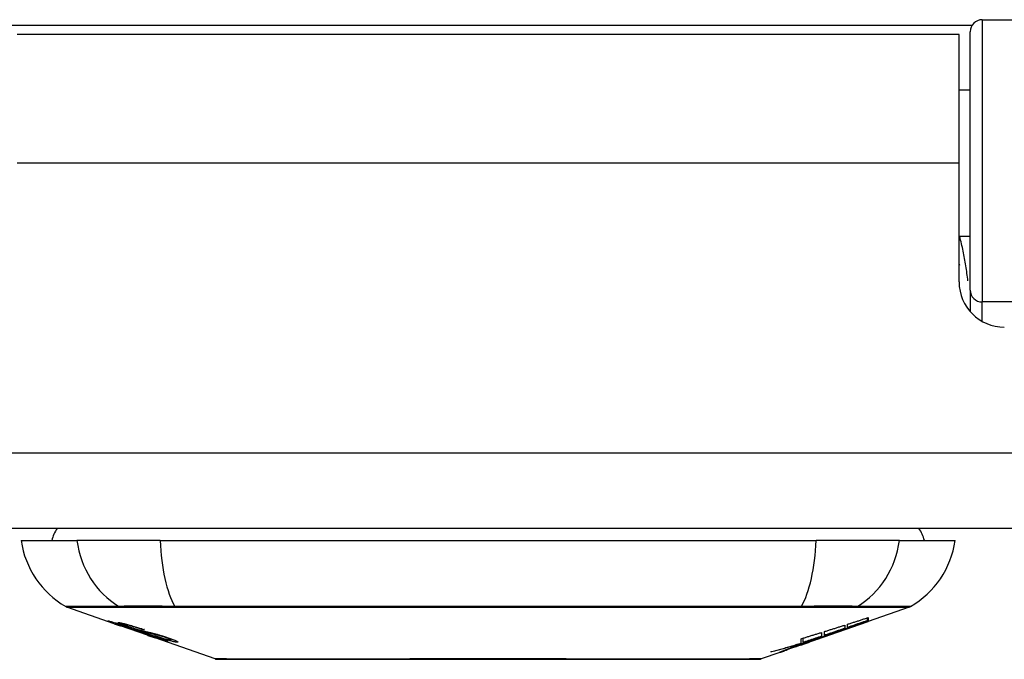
# Model space of a CAD drawing. Header units: inches. Extents: x 17 to 570, y 51 to 268.
# Tile 43 of 256: x 132.013 to 133.3, y 50.776 to 51.611. Entities that reach past the tile are written whole.
import ezdxf

# ---------------------------------------------------------------- set-up
doc = ezdxf.new("R2010")
doc.units = ezdxf.units.IN
doc.header["$MEASUREMENT"] = 0
doc.layers.add('Visible Edges(ANSI)', color=7, linetype='Continuous', lineweight=25)
doc.layers.add('Visible Tangent Edges(ANSI)', color=7, linetype='Continuous', lineweight=25)

msp = doc.modelspace()

# ---------------------------------------------------------------- linework, layer by layer
at = {"layer": 'Visible Edges(ANSI)'}
for p, q in [((133.2707, 51.6109), (133.8603, 51.6109)), ((133.2405, 51.5914), (132.0095, 51.5914)), ((133.2405, 51.4234), (133.2405, 51.5914)), ((133.255, 51.2575), (133.255, 51.5952)), ((133.255, 51.5189), (133.2405, 51.5189)), ((133.2405, 51.2685), (133.2405, 51.4234)), ((133.255, 51.3279), (133.2405, 51.3279)), ((133.255, 51.2575), (133.255, 51.2298)), ((136.776, 50.9464), (77.171, 50.9464)), ((132.0148, 50.9307), (132.0876, 50.9307)), ((132.1963, 50.9307), (132.0876, 50.9307)), ((132.1963, 50.9307), (133.0537, 50.9307)), ((133.1625, 50.9307), (133.0537, 50.9307)), ((133.1625, 50.9307), (133.2353, 50.9307)), ((132.1365, 50.8221), (132.0747, 50.8438)), ((133.1754, 50.8438), (133.1215, 50.8249)), ((133.1215, 50.825), (133.1205, 50.8247)), ((133.121, 50.8261), (133.121, 50.8298)), ((133.1215, 50.83), (133.1215, 50.8255)), ((133.1215, 50.8251), (133.1215, 50.8249)), ((132.1365, 50.8221), (132.1443, 50.8194)), ((132.1369, 50.8228), (132.1369, 50.8235)), ((132.1443, 50.8194), (132.1447, 50.8193)), ((132.1798, 50.807), (132.1447, 50.8193)), ((132.1501, 50.8207), (132.1501, 50.822)), ((132.1575, 50.8164), (132.1575, 50.8168)), ((132.1741, 50.8142), (132.1741, 50.8149)), ((133.0542, 50.8013), (133.1205, 50.8246)), ((133.0913, 50.8203), (133.0913, 50.816)), ((133.0948, 50.8172), (133.0948, 50.8214)), ((133.0998, 50.8177), (133.0998, 50.8184)), ((133.1205, 50.8246), (133.1205, 50.8247)), ((132.1803, 50.8068), (132.19, 50.8034)), ((132.2682, 50.776), (132.19, 50.8034)), ((132.1973, 50.8021), (132.1973, 50.8029)), ((132.2109, 50.8009), (132.2109, 50.8023)), ((133.0542, 50.8013), (133.0128, 50.7869)), ((133.034, 50.7967), (133.034, 50.8025)), ((133.0368, 50.7976), (133.0368, 50.8033)), ((133.0525, 50.8008), (133.0525, 50.8009)), ((133.0613, 50.8053), (133.0529, 50.8024)), ((133.0529, 50.8024), (133.0529, 50.8026)), ((133.0555, 50.8019), (133.0555, 50.8023)), ((133.0577, 50.8031), (133.0577, 50.8039)), ((133.0608, 50.8107), (133.0608, 50.8057)), ((133.0645, 50.8069), (133.0645, 50.8118)), ((133.0797, 50.8105), (133.0797, 50.8111)), ((133.016, 50.788), (133.0085, 50.7854)), ((133.0141, 50.7875), (133.0141, 50.788)), ((133.026, 50.7919), (133.026, 50.7922)), ((133.026, 50.7915), (133.026, 50.7919)), ((133.0328, 50.7955), (133.0328, 50.7964)), ((133.0335, 50.7945), (133.0335, 50.7948)), ((133.0335, 50.7945), (133.0335, 50.7942)), ((133.0456, 50.7985), (133.0456, 50.7987)), ((133.0063, 50.7846), (132.9818, 50.776)), ((133.0063, 50.7846), (133.0063, 50.7846)), ((133.0085, 50.7854), (133.0085, 50.7859))]:
    msp.add_line(p, q, dxfattribs=at)
at = {"layer": 'Visible Edges(ANSI)', "flags": 128}
for points in [[(133.2405, 51.2917), (133.2406, 51.2917), (133.2406, 51.2916), (133.2406, 51.2915), (133.2406, 51.2915), (133.2406, 51.2914), (133.2407, 51.2914), (133.2407, 51.2913), (133.2407, 51.2913), (133.2407, 51.2912), (133.2408, 51.2912), (133.2408, 51.2911), (133.2408, 51.2911), (133.2408, 51.291), (133.2408, 51.291), (133.2409, 51.2909), (133.2409, 51.2908), (133.2409, 51.2908), (133.2409, 51.2907), (133.2409, 51.2907), (133.241, 51.2906), (133.241, 51.2906), (133.241, 51.2905), (133.241, 51.2905), (133.2411, 51.2904)], [(132.1468, 50.8188), (132.1456, 50.8192), (132.1445, 50.8196), (132.1433, 50.82), (132.1422, 50.8204), (132.1411, 50.8208), (132.1401, 50.8212), (132.139, 50.8216), (132.138, 50.8219), (132.137, 50.8223), (132.136, 50.8227), (132.135, 50.823), (132.134, 50.8234), (132.1331, 50.8237), (132.1322, 50.8241), (132.1314, 50.8244), (132.1307, 50.8246), (132.13, 50.8249), (132.1295, 50.8251), (132.129, 50.8253), (132.1286, 50.8255), (132.1282, 50.8257), (132.128, 50.8258), (132.1281, 50.8259), (132.1284, 50.8258)], [(132.1284, 50.8258), (132.1292, 50.8257), (132.1302, 50.8254), (132.1314, 50.8251), (132.1326, 50.8248), (132.1337, 50.8245), (132.1348, 50.8242), (132.136, 50.8238), (132.1373, 50.8234), (132.1387, 50.823), (132.1401, 50.8225), (132.1417, 50.8221), (132.1431, 50.8216), (132.1446, 50.8211), (132.1459, 50.8207), (132.1472, 50.8203), (132.1484, 50.8199), (132.1496, 50.8195), (132.1508, 50.8191), (132.152, 50.8187), (132.1532, 50.8183), (132.1544, 50.8179), (132.1556, 50.8175), (132.1568, 50.8171), (132.158, 50.8166)], [(133.0763, 50.8098), (133.078, 50.8105), (133.0798, 50.8111), (133.0815, 50.8118), (133.0833, 50.8124), (133.0851, 50.813), (133.0869, 50.8137), (133.0886, 50.8143), (133.0905, 50.815), (133.0923, 50.8157), (133.0941, 50.8163), (133.0959, 50.817), (133.0978, 50.8177), (133.0997, 50.8184), (133.1015, 50.819), (133.1034, 50.8197), (133.1053, 50.8204), (133.1073, 50.8211), (133.1092, 50.8218), (133.1111, 50.8225), (133.1131, 50.8232), (133.115, 50.824), (133.117, 50.8247), (133.119, 50.8254), (133.121, 50.8261)], [(133.0948, 50.8214), (133.0959, 50.8217), (133.097, 50.8221), (133.0981, 50.8224), (133.0992, 50.8228), (133.1004, 50.8231), (133.1015, 50.8235), (133.1026, 50.8239), (133.1037, 50.8242), (133.1048, 50.8246), (133.1059, 50.8249), (133.1071, 50.8253), (133.1082, 50.8256), (133.1093, 50.826), (133.1104, 50.8264), (133.1115, 50.8267), (133.1126, 50.8271), (133.1137, 50.8274), (133.1149, 50.8278), (133.116, 50.8282), (133.1171, 50.8285), (133.1182, 50.8289), (133.1193, 50.8292), (133.1204, 50.8296), (133.1215, 50.83)], [(133.121, 50.8261), (133.1199, 50.8258), (133.1188, 50.8254), (133.1178, 50.825), (133.1167, 50.8246), (133.1156, 50.8243), (133.1145, 50.8239), (133.1134, 50.8235), (133.1123, 50.8232), (133.1112, 50.8228), (133.1101, 50.8224), (133.109, 50.822), (133.1079, 50.8217), (133.1068, 50.8213), (133.1057, 50.8209), (133.1046, 50.8205), (133.1035, 50.8202), (133.1024, 50.8198), (133.1013, 50.8194), (133.1003, 50.819), (133.0992, 50.8187), (133.0981, 50.8183), (133.097, 50.8179), (133.0959, 50.8176), (133.0948, 50.8172)], [(133.1215, 50.8255), (133.1207, 50.8252), (133.1198, 50.8249), (133.1189, 50.8246), (133.1181, 50.8243), (133.1172, 50.824), (133.1163, 50.8236), (133.1154, 50.8233), (133.1145, 50.823), (133.1136, 50.8227), (133.1127, 50.8223), (133.1118, 50.822), (133.1109, 50.8217), (133.1099, 50.8214), (133.109, 50.821), (133.1081, 50.8207), (133.1072, 50.8204), (133.1063, 50.82), (133.1053, 50.8197), (133.1044, 50.8194), (133.1035, 50.819), (133.1025, 50.8187), (133.1016, 50.8184), (133.1007, 50.818), (133.0998, 50.8177)], [(133.0998, 50.8177), (133.1007, 50.818), (133.1016, 50.8183), (133.1025, 50.8186), (133.1034, 50.8189), (133.1043, 50.8192), (133.1052, 50.8195), (133.1061, 50.8198), (133.107, 50.8202), (133.1079, 50.8205), (133.1089, 50.8208), (133.1098, 50.8211), (133.1107, 50.8214), (133.1116, 50.8217), (133.1125, 50.822), (133.1134, 50.8223), (133.1143, 50.8226), (133.1152, 50.8229), (133.1161, 50.8232), (133.117, 50.8236), (133.1179, 50.8239), (133.1188, 50.8242), (133.1197, 50.8245), (133.1206, 50.8248), (133.1215, 50.8251)], [(132.1373, 50.8228), (132.1371, 50.8228), (132.137, 50.8228), (132.1369, 50.8228), (132.1369, 50.8228), (132.137, 50.8227), (132.1371, 50.8226), (132.1372, 50.8226), (132.1375, 50.8225), (132.1377, 50.8223), (132.1381, 50.8222), (132.1386, 50.822), (132.1391, 50.8218), (132.1397, 50.8216), (132.1404, 50.8213), (132.1411, 50.821), (132.1419, 50.8208), (132.1426, 50.8205), (132.1432, 50.8203), (132.1439, 50.82), (132.1445, 50.8198), (132.1452, 50.8196), (132.1459, 50.8193), (132.1466, 50.8191), (132.1473, 50.8188)], [(132.1575, 50.8164), (132.1562, 50.8169), (132.1549, 50.8173), (132.1536, 50.8178), (132.1523, 50.8182), (132.1511, 50.8186), (132.1498, 50.819), (132.1486, 50.8194), (132.1475, 50.8198), (132.1464, 50.8201), (132.1453, 50.8205), (132.1442, 50.8208), (132.1433, 50.8211), (132.1424, 50.8214), (132.1416, 50.8216), (132.1409, 50.8218), (132.1403, 50.822), (132.1397, 50.8222), (132.1392, 50.8223), (132.1387, 50.8224), (132.1383, 50.8225), (132.138, 50.8226), (132.1377, 50.8227), (132.1375, 50.8227), (132.1373, 50.8228)], [(132.1567, 50.8174), (132.1539, 50.8184), (132.1513, 50.8193), (132.1491, 50.8201), (132.1474, 50.8208), (132.1462, 50.8212), (132.1452, 50.8216), (132.1443, 50.822), (132.1435, 50.8223), (132.1428, 50.8226), (132.1423, 50.8229), (132.1419, 50.8231), (132.1416, 50.8232), (132.1414, 50.8234), (132.1413, 50.8235), (132.1412, 50.8236), (132.1412, 50.8236), (132.1413, 50.8237), (132.1413, 50.8237), (132.1415, 50.8237), (132.1416, 50.8237), (132.1418, 50.8237), (132.1421, 50.8237), (132.1424, 50.8237), (132.1427, 50.8236)], [(132.1427, 50.8236), (132.1435, 50.8235), (132.1445, 50.8233), (132.1456, 50.8231), (132.1468, 50.8228), (132.1481, 50.8225), (132.1495, 50.8222), (132.1508, 50.8218), (132.1523, 50.8215), (132.1539, 50.821), (132.1555, 50.8206), (132.1573, 50.8201), (132.1591, 50.8196), (132.1608, 50.819), (132.1624, 50.8186), (132.164, 50.8181), (132.1654, 50.8177), (132.1667, 50.8172), (132.168, 50.8168), (132.1694, 50.8164), (132.1707, 50.816), (132.172, 50.8156), (132.1733, 50.8151), (132.1746, 50.8147), (132.1759, 50.8143)], [(132.1667, 50.8121), (132.1659, 50.8123), (132.1652, 50.8126), (132.1643, 50.8129), (132.1635, 50.8131), (132.1625, 50.8134), (132.1616, 50.8138), (132.1605, 50.8141), (132.1595, 50.8144), (132.1585, 50.8148), (132.1575, 50.8151), (132.1566, 50.8154), (132.1558, 50.8157), (132.155, 50.816), (132.1542, 50.8162), (132.1535, 50.8165), (132.1528, 50.8167), (132.152, 50.817), (132.1513, 50.8173), (132.1505, 50.8175), (132.1498, 50.8178), (132.149, 50.818), (132.1483, 50.8183), (132.1475, 50.8186), (132.1468, 50.8188)], [(132.1473, 50.8188), (132.148, 50.8186), (132.1487, 50.8183), (132.1494, 50.8181), (132.1501, 50.8179), (132.1508, 50.8176), (132.1515, 50.8174), (132.1521, 50.8172), (132.1528, 50.8169), (132.1533, 50.8167), (132.1539, 50.8166), (132.1544, 50.8164), (132.1548, 50.8162), (132.1552, 50.8161), (132.1557, 50.816), (132.156, 50.8158), (132.1564, 50.8157), (132.1568, 50.8156), (132.1571, 50.8155), (132.1575, 50.8154), (132.1578, 50.8153), (132.1581, 50.8152), (132.1584, 50.8151), (132.1587, 50.815), (132.159, 50.8149)], [(132.1514, 50.8207), (132.1509, 50.8207), (132.1505, 50.8207), (132.1503, 50.8207), (132.1501, 50.8207), (132.1501, 50.8206), (132.1502, 50.8205), (132.1504, 50.8204), (132.1506, 50.8203), (132.1508, 50.8202), (132.1511, 50.82), (132.1515, 50.8198), (132.152, 50.8196), (132.1526, 50.8194), (132.1531, 50.8192), (132.1537, 50.819), (132.1543, 50.8187), (132.1548, 50.8186), (132.1552, 50.8184), (132.1557, 50.8182), (132.1563, 50.818), (132.1568, 50.8178), (132.1573, 50.8176), (132.1579, 50.8174), (132.1585, 50.8172)], [(132.1741, 50.8142), (132.1734, 50.8145), (132.1727, 50.8147), (132.1719, 50.8149), (132.1712, 50.8152), (132.1705, 50.8154), (132.1697, 50.8157), (132.169, 50.8159), (132.1683, 50.8161), (132.1675, 50.8164), (132.1668, 50.8166), (132.1661, 50.8168), (132.1654, 50.817), (132.1647, 50.8172), (132.1639, 50.8175), (132.1629, 50.8178), (132.1618, 50.8181), (132.1605, 50.8185), (132.1592, 50.8188), (132.1577, 50.8192), (132.1562, 50.8196), (132.1547, 50.82), (132.1533, 50.8203), (132.1522, 50.8205), (132.1514, 50.8207)], [(132.1778, 50.8107), (132.1769, 50.8109), (132.176, 50.8112), (132.175, 50.8115), (132.174, 50.8118), (132.1729, 50.8121), (132.1719, 50.8124), (132.1707, 50.8127), (132.1696, 50.8131), (132.1686, 50.8134), (132.1676, 50.8137), (132.1666, 50.8141), (132.1657, 50.8143), (132.1649, 50.8146), (132.1641, 50.8149), (132.1634, 50.8151), (132.1626, 50.8154), (132.1619, 50.8156), (132.1611, 50.8159), (132.1604, 50.8161), (132.1596, 50.8164), (132.1589, 50.8166), (132.1581, 50.8169), (132.1574, 50.8172), (132.1567, 50.8174)], [(132.158, 50.8166), (132.158, 50.8166), (132.158, 50.8166), (132.1579, 50.8166), (132.1579, 50.8166), (132.1579, 50.8166), (132.1579, 50.8166), (132.1579, 50.8166), (132.1578, 50.8166), (132.1578, 50.8166), (132.1578, 50.8166), (132.1578, 50.8165), (132.1577, 50.8165), (132.1577, 50.8165), (132.1577, 50.8165), (132.1577, 50.8165), (132.1577, 50.8165), (132.1576, 50.8165), (132.1576, 50.8165), (132.1576, 50.8165), (132.1576, 50.8165), (132.1576, 50.8165), (132.1575, 50.8165), (132.1575, 50.8165), (132.1575, 50.8164)], [(132.1585, 50.8172), (132.1592, 50.817), (132.1599, 50.8167), (132.1606, 50.8165), (132.1614, 50.8162), (132.1621, 50.816), (132.1629, 50.8158), (132.1636, 50.8155), (132.1642, 50.8153), (132.1649, 50.8151), (132.1654, 50.8149), (132.1659, 50.8148), (132.1664, 50.8146), (132.1669, 50.8145), (132.1673, 50.8144), (132.1677, 50.8142), (132.1681, 50.8141), (132.1685, 50.814), (132.1689, 50.8139), (132.1693, 50.8138), (132.1697, 50.8137), (132.1701, 50.8136), (132.1704, 50.8135), (132.1707, 50.8134), (132.1711, 50.8133)], [(132.159, 50.8149), (132.1593, 50.8148), (132.1597, 50.8147), (132.1601, 50.8146), (132.1605, 50.8145), (132.161, 50.8143), (132.1615, 50.8142), (132.1619, 50.8141), (132.1624, 50.8139), (132.1629, 50.8138), (132.1634, 50.8137), (132.164, 50.8135), (132.1645, 50.8134), (132.165, 50.8132), (132.1655, 50.8131), (132.1661, 50.813), (132.1666, 50.8128), (132.1671, 50.8127), (132.1677, 50.8125), (132.1682, 50.8124), (132.1688, 50.8122), (132.1694, 50.8121), (132.17, 50.8119), (132.1706, 50.8117), (132.1712, 50.8116)], [(132.1811, 50.8081), (132.1805, 50.8083), (132.1798, 50.8085), (132.1791, 50.8086), (132.1784, 50.8088), (132.1777, 50.809), (132.1771, 50.8092), (132.1765, 50.8094), (132.1759, 50.8095), (132.1754, 50.8096), (132.1749, 50.8098), (132.1745, 50.8099), (132.174, 50.81), (132.1735, 50.8101), (132.1731, 50.8103), (132.1726, 50.8104), (132.1721, 50.8105), (132.1715, 50.8107), (132.1709, 50.8109), (132.1703, 50.811), (132.1696, 50.8112), (132.1689, 50.8114), (132.1681, 50.8117), (132.1674, 50.8119), (132.1667, 50.8121)], [(132.1711, 50.8133), (132.1715, 50.8132), (132.172, 50.8131), (132.1725, 50.813), (132.1731, 50.8128), (132.1737, 50.8127), (132.1743, 50.8125), (132.1749, 50.8124), (132.1755, 50.8122), (132.1762, 50.8121), (132.1769, 50.8119), (132.1776, 50.8118), (132.1783, 50.8116), (132.179, 50.8115), (132.1797, 50.8113), (132.1804, 50.8111), (132.1811, 50.811), (132.1818, 50.8108), (132.1825, 50.8107), (132.1832, 50.8105), (132.1839, 50.8104), (132.1846, 50.8102), (132.1854, 50.81), (132.1861, 50.8098), (132.1868, 50.8096)], [(132.1759, 50.8143), (132.1759, 50.8143), (132.1758, 50.8143), (132.1757, 50.8143), (132.1756, 50.8143), (132.1756, 50.8143), (132.1755, 50.8143), (132.1754, 50.8143), (132.1753, 50.8143), (132.1753, 50.8142), (132.1752, 50.8142), (132.1751, 50.8142), (132.175, 50.8142), (132.175, 50.8142), (132.1749, 50.8142), (132.1748, 50.8142), (132.1747, 50.8142), (132.1747, 50.8142), (132.1746, 50.8142), (132.1745, 50.8142), (132.1744, 50.8142), (132.1743, 50.8142), (132.1743, 50.8142), (132.1742, 50.8142), (132.1741, 50.8142)], [(133.0645, 50.8118), (133.0657, 50.8122), (133.0668, 50.8125), (133.0679, 50.8129), (133.069, 50.8132), (133.0701, 50.8136), (133.0712, 50.8139), (133.0723, 50.8143), (133.0735, 50.8146), (133.0746, 50.815), (133.0757, 50.8153), (133.0768, 50.8157), (133.0779, 50.816), (133.079, 50.8164), (133.0802, 50.8167), (133.0813, 50.8171), (133.0824, 50.8174), (133.0835, 50.8178), (133.0846, 50.8181), (133.0857, 50.8185), (133.0868, 50.8188), (133.088, 50.8192), (133.0891, 50.8195), (133.0902, 50.8199), (133.0913, 50.8203)], [(133.0913, 50.816), (133.0902, 50.8156), (133.0891, 50.8152), (133.088, 50.8149), (133.0868, 50.8145), (133.0857, 50.8141), (133.0846, 50.8137), (133.0835, 50.8133), (133.0824, 50.813), (133.0813, 50.8126), (133.0802, 50.8122), (133.079, 50.8118), (133.0779, 50.8114), (133.0768, 50.8111), (133.0757, 50.8107), (133.0746, 50.8103), (133.0735, 50.8099), (133.0723, 50.8096), (133.0712, 50.8092), (133.0701, 50.8088), (133.069, 50.8084), (133.0679, 50.808), (133.0668, 50.8077), (133.0657, 50.8073), (133.0645, 50.8069)], [(133.1205, 50.8246), (133.1188, 50.824), (133.1171, 50.8234), (133.1155, 50.8228), (133.1138, 50.8222), (133.1121, 50.8216), (133.1104, 50.821), (133.1087, 50.8204), (133.107, 50.8199), (133.1053, 50.8193), (133.1036, 50.8187), (133.1019, 50.8181), (133.1002, 50.8175), (133.0985, 50.8169), (133.0968, 50.8163), (133.095, 50.8157), (133.0933, 50.8151), (133.0916, 50.8146), (133.0899, 50.814), (133.0882, 50.8134), (133.0865, 50.8128), (133.0848, 50.8122), (133.0831, 50.8116), (133.0814, 50.8111), (133.0797, 50.8105)], [(132.1712, 50.8116), (132.1719, 50.8114), (132.1727, 50.8111), (132.1734, 50.8109), (132.1743, 50.8107), (132.1751, 50.8104), (132.1761, 50.8101), (132.177, 50.8098), (132.178, 50.8095), (132.1788, 50.8092), (132.1797, 50.809), (132.1805, 50.8087), (132.1812, 50.8085), (132.1818, 50.8083), (132.1825, 50.8081), (132.1831, 50.8079), (132.1837, 50.8077), (132.1844, 50.8074), (132.185, 50.8072), (132.1856, 50.807), (132.1863, 50.8068), (132.1869, 50.8066), (132.1875, 50.8064), (132.1882, 50.8062), (132.1888, 50.8059)], [(132.1962, 50.8063), (132.1955, 50.8065), (132.1947, 50.8067), (132.1939, 50.8069), (132.1931, 50.8071), (132.1923, 50.8073), (132.1914, 50.8075), (132.1907, 50.8077), (132.1899, 50.8078), (132.1892, 50.808), (132.1886, 50.8081), (132.1879, 50.8083), (132.1873, 50.8084), (132.1867, 50.8086), (132.186, 50.8087), (132.1854, 50.8088), (132.1847, 50.809), (132.1839, 50.8092), (132.1832, 50.8093), (132.1823, 50.8095), (132.1814, 50.8098), (132.1805, 50.81), (132.1796, 50.8102), (132.1787, 50.8105), (132.1778, 50.8107)], [(132.2056, 50.799), (132.2054, 50.7991), (132.2051, 50.7991), (132.2047, 50.7992), (132.2044, 50.7993), (132.2039, 50.7994), (132.2034, 50.7995), (132.2028, 50.7996), (132.2022, 50.7998), (132.2015, 50.8), (132.2007, 50.8003), (132.1997, 50.8006), (132.1986, 50.8009), (132.1971, 50.8014), (132.1955, 50.8019), (132.1937, 50.8025), (132.192, 50.8031), (132.1903, 50.8037), (132.1888, 50.8042), (132.1873, 50.8047), (132.1857, 50.8052), (132.1842, 50.8058), (132.1826, 50.8063), (132.1811, 50.8069), (132.1795, 50.8074)], [(132.1795, 50.8074), (132.1795, 50.8074), (132.1795, 50.8074), (132.1796, 50.8074), (132.1796, 50.8074), (132.1796, 50.8074), (132.1796, 50.8074), (132.1797, 50.8074), (132.1797, 50.8074), (132.1797, 50.8074), (132.1797, 50.8074), (132.1798, 50.8074), (132.1798, 50.8074), (132.1798, 50.8074), (132.1798, 50.8074), (132.1799, 50.8074), (132.1799, 50.8074), (132.1799, 50.8074), (132.1799, 50.8074), (132.18, 50.8074), (132.18, 50.8074), (132.18, 50.8074), (132.18, 50.8074), (132.1801, 50.8074), (132.1801, 50.8074)], [(132.1798, 50.807), (132.1799, 50.807), (132.1799, 50.807), (132.1799, 50.8069), (132.1799, 50.8069), (132.1799, 50.8069), (132.1799, 50.8069), (132.18, 50.8069), (132.18, 50.8069), (132.18, 50.8069), (132.18, 50.8069), (132.18, 50.8069), (132.18, 50.8069), (132.1801, 50.8069), (132.1801, 50.8069), (132.1801, 50.8069), (132.1801, 50.8069), (132.1801, 50.8069), (132.1802, 50.8069), (132.1802, 50.8068), (132.1802, 50.8068), (132.1802, 50.8068), (132.1802, 50.8068), (132.1802, 50.8068), (132.1803, 50.8068)], [(132.1801, 50.8074), (132.1817, 50.8068), (132.1833, 50.8063), (132.185, 50.8057), (132.1865, 50.8052), (132.1881, 50.8047), (132.1895, 50.8042), (132.1908, 50.8038), (132.1918, 50.8034), (132.1925, 50.8032), (132.193, 50.8031), (132.1935, 50.8029), (132.1939, 50.8028), (132.1943, 50.8027), (132.1947, 50.8026), (132.195, 50.8025), (132.1953, 50.8024), (132.1956, 50.8023), (132.1959, 50.8022), (132.1961, 50.8022), (132.1963, 50.8021), (132.1965, 50.8021), (132.1966, 50.8021), (132.1968, 50.8021), (132.1969, 50.802)], [(132.1882, 50.8057), (132.1878, 50.8058), (132.1875, 50.806), (132.1872, 50.8061), (132.1869, 50.8062), (132.1866, 50.8063), (132.1863, 50.8064), (132.186, 50.8065), (132.1857, 50.8066), (132.1854, 50.8067), (132.185, 50.8068), (132.1847, 50.8069), (132.1844, 50.807), (132.1841, 50.8071), (132.1838, 50.8072), (132.1835, 50.8073), (132.1833, 50.8074), (132.183, 50.8075), (132.1827, 50.8076), (132.1824, 50.8076), (132.1822, 50.8077), (132.1819, 50.8078), (132.1816, 50.8079), (132.1814, 50.808), (132.1811, 50.8081)], [(132.1868, 50.8096), (132.1877, 50.8094), (132.1886, 50.8092), (132.1895, 50.809), (132.1904, 50.8087), (132.1914, 50.8085), (132.1924, 50.8082), (132.1934, 50.8079), (132.1944, 50.8076), (132.1953, 50.8073), (132.1962, 50.8071), (132.197, 50.8068), (132.1978, 50.8066), (132.1985, 50.8064), (132.1991, 50.8062), (132.1997, 50.806), (132.2004, 50.8058), (132.201, 50.8056), (132.2017, 50.8054), (132.2023, 50.8052), (132.2029, 50.805), (132.2036, 50.8048), (132.2042, 50.8046), (132.2048, 50.8044), (132.2054, 50.8042)], [(132.1969, 50.802), (132.197, 50.802), (132.1971, 50.802), (132.1971, 50.802), (132.1972, 50.802), (132.1972, 50.802), (132.1973, 50.8021), (132.1973, 50.8021), (132.1973, 50.8021), (132.1973, 50.8021), (132.1973, 50.8022), (132.1972, 50.8022), (132.1972, 50.8022), (132.1971, 50.8023), (132.197, 50.8024), (132.1968, 50.8024), (132.1967, 50.8025), (132.1965, 50.8026), (132.1963, 50.8027), (132.1958, 50.8029), (132.1948, 50.8033), (132.1935, 50.8038), (132.1919, 50.8044), (132.1901, 50.8051), (132.1882, 50.8057)], [(132.218, 50.7979), (132.2176, 50.798), (132.217, 50.798), (132.2164, 50.7981), (132.2158, 50.7982), (132.2151, 50.7984), (132.2143, 50.7985), (132.2134, 50.7987), (132.2125, 50.7989), (132.2115, 50.7992), (132.2104, 50.7995), (132.2091, 50.7998), (132.2076, 50.8003), (132.2059, 50.8007), (132.2041, 50.8013), (132.2023, 50.8018), (132.2006, 50.8024), (132.199, 50.8029), (132.1975, 50.8034), (132.196, 50.8039), (132.1946, 50.8043), (132.1931, 50.8048), (132.1916, 50.8053), (132.1902, 50.8058), (132.1887, 50.8063)], [(132.1887, 50.8063), (132.1888, 50.8063), (132.1889, 50.8063), (132.189, 50.8063), (132.189, 50.8063), (132.1891, 50.8063), (132.1892, 50.8063), (132.1893, 50.8063), (132.1893, 50.8063), (132.1894, 50.8063), (132.1895, 50.8063), (132.1896, 50.8063), (132.1897, 50.8063), (132.1897, 50.8062), (132.1898, 50.8062), (132.1899, 50.8062), (132.19, 50.8062), (132.1901, 50.8062), (132.1901, 50.8062), (132.1902, 50.8062), (132.1903, 50.8062), (132.1904, 50.8062), (132.1905, 50.8062), (132.1905, 50.8062), (132.1906, 50.8062)], [(132.1888, 50.8059), (132.1942, 50.8041), (132.1988, 50.8024), (132.2014, 50.8014), (132.2024, 50.8009), (132.2032, 50.8006), (132.2039, 50.8003), (132.2044, 50.8001), (132.2047, 50.7999), (132.205, 50.7998), (132.2052, 50.7997), (132.2054, 50.7996), (132.2056, 50.7995), (132.2057, 50.7994), (132.2058, 50.7993), (132.2059, 50.7992), (132.206, 50.7992), (132.206, 50.7991), (132.206, 50.7991), (132.206, 50.7991), (132.206, 50.799), (132.2059, 50.799), (132.2058, 50.799), (132.2057, 50.799), (132.2056, 50.799)], [(132.1906, 50.8062), (132.1919, 50.8057), (132.1932, 50.8053), (132.1945, 50.8049), (132.1959, 50.8044), (132.1972, 50.804), (132.1984, 50.8036), (132.1997, 50.8032), (132.2009, 50.8028), (132.202, 50.8025), (132.203, 50.8022), (132.2038, 50.802), (132.2045, 50.8018), (132.2051, 50.8017), (132.2057, 50.8015), (132.2062, 50.8014), (132.2067, 50.8013), (132.2072, 50.8012), (132.2076, 50.8011), (132.208, 50.801), (132.2083, 50.801), (132.2087, 50.8009), (132.209, 50.8009), (132.2093, 50.8008), (132.2095, 50.8008)], [(132.2035, 50.8041), (132.2032, 50.8042), (132.2029, 50.8043), (132.2026, 50.8044), (132.2022, 50.8045), (132.2019, 50.8046), (132.2016, 50.8047), (132.2013, 50.8048), (132.201, 50.8049), (132.2007, 50.805), (132.2004, 50.8051), (132.2001, 50.8052), (132.1998, 50.8053), (132.1994, 50.8054), (132.1991, 50.8055), (132.1988, 50.8056), (132.1985, 50.8057), (132.1982, 50.8058), (132.1979, 50.8058), (132.1976, 50.8059), (132.1974, 50.806), (132.1971, 50.8061), (132.1968, 50.8062), (132.1965, 50.8063), (132.1962, 50.8063)], [(132.2095, 50.8008), (132.2097, 50.8008), (132.2099, 50.8008), (132.2101, 50.8008), (132.2102, 50.8008), (132.2104, 50.8008), (132.2105, 50.8008), (132.2106, 50.8008), (132.2107, 50.8008), (132.2108, 50.8008), (132.2109, 50.8009), (132.2109, 50.8009), (132.2109, 50.801), (132.2109, 50.801), (132.2108, 50.8011), (132.2107, 50.8012), (132.2105, 50.8013), (132.2102, 50.8015), (132.2097, 50.8017), (132.209, 50.802), (132.2082, 50.8024), (132.2072, 50.8028), (132.2061, 50.8032), (132.2048, 50.8036), (132.2035, 50.8041)], [(132.2054, 50.8042), (132.2083, 50.8032), (132.2109, 50.8023), (132.213, 50.8015), (132.2145, 50.8009), (132.2156, 50.8005), (132.2164, 50.8001), (132.2172, 50.7998), (132.2178, 50.7994), (132.2184, 50.7992), (132.2188, 50.7989), (132.2191, 50.7987), (132.2193, 50.7985), (132.2195, 50.7984), (132.2196, 50.7983), (132.2196, 50.7982), (132.2196, 50.7981), (132.2195, 50.798), (132.2194, 50.798), (132.2193, 50.7979), (132.2191, 50.7979), (132.2189, 50.7979), (132.2186, 50.7979), (132.2183, 50.7979), (132.218, 50.7979)], [(133.0577, 50.8031), (133.0562, 50.8026), (133.0546, 50.8021), (133.0531, 50.8016), (133.0516, 50.8011), (133.0501, 50.8006), (133.0486, 50.8001), (133.047, 50.7996), (133.0455, 50.7991), (133.044, 50.7987), (133.0424, 50.7982), (133.0409, 50.7977), (133.0394, 50.7972), (133.0378, 50.7967), (133.0363, 50.7962), (133.0348, 50.7957), (133.0332, 50.7952), (133.0317, 50.7948), (133.0302, 50.7943), (133.0286, 50.7938), (133.0271, 50.7933), (133.0256, 50.7929), (133.024, 50.7924), (133.0225, 50.7919), (133.021, 50.7914)], [(133.034, 50.8025), (133.0352, 50.8028), (133.0363, 50.8031), (133.0374, 50.8035), (133.0385, 50.8038), (133.0396, 50.8042), (133.0407, 50.8045), (133.0418, 50.8048), (133.043, 50.8052), (133.0441, 50.8055), (133.0452, 50.8059), (133.0463, 50.8062), (133.0474, 50.8065), (133.0485, 50.8069), (133.0497, 50.8072), (133.0508, 50.8076), (133.0519, 50.8079), (133.053, 50.8083), (133.0541, 50.8086), (133.0552, 50.8089), (133.0563, 50.8093), (133.0575, 50.8096), (133.0586, 50.81), (133.0597, 50.8103), (133.0608, 50.8107)], [(133.0608, 50.8057), (133.0598, 50.8053), (133.0588, 50.805), (133.0578, 50.8046), (133.0568, 50.8043), (133.0558, 50.804), (133.0548, 50.8036), (133.0538, 50.8033), (133.0528, 50.803), (133.0518, 50.8026), (133.0508, 50.8023), (133.0498, 50.8019), (133.0488, 50.8016), (133.0478, 50.8013), (133.0468, 50.8009), (133.0458, 50.8006), (133.0448, 50.8003), (133.0438, 50.7999), (133.0428, 50.7996), (133.0418, 50.7993), (133.0408, 50.7989), (133.0398, 50.7986), (133.0388, 50.7982), (133.0378, 50.7979), (133.0368, 50.7976)], [(133.0368, 50.7976), (133.0378, 50.7979), (133.0388, 50.7982), (133.0399, 50.7985), (133.0409, 50.7988), (133.0419, 50.7992), (133.0429, 50.7995), (133.044, 50.7998), (133.045, 50.8001), (133.046, 50.8004), (133.047, 50.8008), (133.048, 50.8011), (133.0491, 50.8014), (133.0501, 50.8017), (133.0511, 50.802), (133.0521, 50.8024), (133.0531, 50.8027), (133.0542, 50.803), (133.0552, 50.8033), (133.0562, 50.8037), (133.0572, 50.804), (133.0582, 50.8043), (133.0593, 50.8046), (133.0603, 50.805), (133.0613, 50.8053)], [(133.0525, 50.8008), (133.0525, 50.8008), (133.0524, 50.8008), (133.0523, 50.8007), (133.0521, 50.8007), (133.052, 50.8006), (133.0518, 50.8005), (133.0516, 50.8005), (133.0513, 50.8004), (133.0511, 50.8003), (133.0508, 50.8002), (133.0505, 50.8001), (133.0502, 50.8), (133.0498, 50.7998), (133.0495, 50.7997), (133.0491, 50.7996), (133.0487, 50.7994), (133.0483, 50.7993), (133.0479, 50.7991), (133.0474, 50.799), (133.047, 50.7988), (133.0465, 50.7987), (133.046, 50.7985), (133.0455, 50.7983), (133.045, 50.7982)], [(133.0458, 50.7988), (133.0465, 50.7991), (133.0471, 50.7993), (133.0477, 50.7994), (133.0483, 50.7996), (133.0488, 50.7998), (133.0494, 50.8), (133.0498, 50.8001), (133.0503, 50.8003), (133.0507, 50.8004), (133.0511, 50.8005), (133.0514, 50.8006), (133.0517, 50.8007), (133.052, 50.8008), (133.0523, 50.8009), (133.0525, 50.8009), (133.0526, 50.801), (133.0527, 50.801), (133.0528, 50.801), (133.0529, 50.801), (133.0529, 50.801), (133.0529, 50.801), (133.0528, 50.8009), (133.0527, 50.8009), (133.0525, 50.8008)], [(133.048, 50.7996), (133.0484, 50.7998), (133.0488, 50.7999), (133.0493, 50.8001), (133.0497, 50.8002), (133.0501, 50.8004), (133.0505, 50.8005), (133.0509, 50.8007), (133.0513, 50.8008), (133.0517, 50.8009), (133.0521, 50.8011), (133.0525, 50.8012), (133.0529, 50.8014), (133.0533, 50.8015), (133.0537, 50.8017), (133.0541, 50.8018), (133.0545, 50.802), (133.0549, 50.8021), (133.0553, 50.8022), (133.0557, 50.8024), (133.0561, 50.8025), (133.0565, 50.8027), (133.0569, 50.8028), (133.0573, 50.803), (133.0577, 50.8031)], [(133.0548, 50.8016), (133.055, 50.8017), (133.0552, 50.8018), (133.0553, 50.8018), (133.0554, 50.8019), (133.0555, 50.8019), (133.0555, 50.8019), (133.0554, 50.8019), (133.0553, 50.8019), (133.0552, 50.8019), (133.055, 50.8018), (133.0548, 50.8017), (133.0545, 50.8017), (133.0542, 50.8016), (133.0538, 50.8015), (133.0534, 50.8013), (133.053, 50.8012), (133.0525, 50.801), (133.052, 50.8009), (133.0514, 50.8007), (133.0508, 50.8005), (133.0502, 50.8003), (133.0495, 50.8001), (133.0488, 50.7999), (133.048, 50.7996)], [(133.0529, 50.8024), (133.0539, 50.8027), (133.0549, 50.803), (133.0558, 50.8033), (133.0568, 50.8036), (133.0578, 50.8039), (133.0588, 50.8042), (133.0597, 50.8045), (133.0607, 50.8048), (133.0617, 50.8051), (133.0627, 50.8055), (133.0636, 50.8058), (133.0646, 50.8061), (133.0656, 50.8064), (133.0666, 50.8067), (133.0675, 50.807), (133.0685, 50.8073), (133.0695, 50.8076), (133.0705, 50.808), (133.0714, 50.8083), (133.0724, 50.8086), (133.0734, 50.8089), (133.0743, 50.8092), (133.0753, 50.8095), (133.0763, 50.8098)], [(133.0797, 50.8105), (133.0786, 50.8101), (133.0776, 50.8098), (133.0766, 50.8094), (133.0756, 50.809), (133.0745, 50.8087), (133.0735, 50.8083), (133.0725, 50.8079), (133.0714, 50.8075), (133.0704, 50.8072), (133.0694, 50.8068), (133.0683, 50.8064), (133.0673, 50.8061), (133.0662, 50.8057), (133.0652, 50.8053), (133.0642, 50.8049), (133.0631, 50.8046), (133.0621, 50.8042), (133.061, 50.8038), (133.06, 50.8035), (133.0589, 50.8031), (133.0579, 50.8027), (133.0569, 50.8023), (133.0558, 50.802), (133.0548, 50.8016)], [(132.9943, 50.7851), (132.996, 50.7856), (132.9976, 50.786), (132.9993, 50.7865), (133.0009, 50.787), (133.0026, 50.7875), (133.0043, 50.7879), (133.0059, 50.7884), (133.0076, 50.7889), (133.0093, 50.7894), (133.0109, 50.7898), (133.0126, 50.7903), (133.0142, 50.7908), (133.0159, 50.7913), (133.0175, 50.7918), (133.0192, 50.7923), (133.0209, 50.7928), (133.0225, 50.7932), (133.0242, 50.7937), (133.0258, 50.7942), (133.0275, 50.7947), (133.0291, 50.7952), (133.0308, 50.7957), (133.0324, 50.7962), (133.034, 50.7967)], [(133.0328, 50.7955), (133.0312, 50.7951), (133.0296, 50.7946), (133.028, 50.7941), (133.0264, 50.7937), (133.0248, 50.7932), (133.0232, 50.7928), (133.0216, 50.7923), (133.02, 50.7919), (133.0184, 50.7914), (133.0168, 50.791), (133.0152, 50.7905), (133.0136, 50.7901), (133.012, 50.7897), (133.0104, 50.7892), (133.0088, 50.7888), (133.0072, 50.7884), (133.0056, 50.788), (133.004, 50.7875), (133.0024, 50.7871), (133.0007, 50.7867), (132.9991, 50.7863), (132.9975, 50.7859), (132.9959, 50.7855), (132.9943, 50.7851)], [(133.0063, 50.7846), (133.0066, 50.7847), (133.0068, 50.7848), (133.0071, 50.7849), (133.0074, 50.785), (133.0076, 50.7851), (133.0079, 50.7852), (133.0082, 50.7853), (133.0085, 50.7854), (133.0087, 50.7854), (133.009, 50.7855), (133.0093, 50.7856), (133.0095, 50.7857), (133.0098, 50.7858), (133.0101, 50.7859), (133.0104, 50.786), (133.0106, 50.7861), (133.0109, 50.7862), (133.0112, 50.7863), (133.0114, 50.7864), (133.0117, 50.7865), (133.012, 50.7866), (133.0123, 50.7867), (133.0125, 50.7868), (133.0128, 50.7869)], [(133.0068, 50.7852), (133.007, 50.7853), (133.0072, 50.7854), (133.0075, 50.7855), (133.0079, 50.7857), (133.0084, 50.7859), (133.0088, 50.7861), (133.0094, 50.7863), (133.01, 50.7865), (133.0106, 50.7868), (133.0113, 50.787), (133.0121, 50.7873), (133.0128, 50.7876), (133.0137, 50.7879), (133.0145, 50.7882), (133.0154, 50.7885), (133.0163, 50.7888), (133.0172, 50.7892), (133.0181, 50.7895), (133.0191, 50.7898), (133.0201, 50.7902), (133.0211, 50.7905), (133.022, 50.7909), (133.023, 50.7912), (133.024, 50.7916)], [(133.0165, 50.7885), (133.0162, 50.7884), (133.0158, 50.7882), (133.0155, 50.7881), (133.0153, 50.788), (133.015, 50.7879), (133.0148, 50.7878), (133.0146, 50.7877), (133.0144, 50.7877), (133.0143, 50.7876), (133.0142, 50.7875), (133.0141, 50.7875), (133.0141, 50.7875), (133.0141, 50.7875), (133.0141, 50.7875), (133.0142, 50.7875), (133.0143, 50.7875), (133.0144, 50.7875), (133.0145, 50.7876), (133.0147, 50.7876), (133.0149, 50.7877), (133.0151, 50.7877), (133.0154, 50.7878), (133.0157, 50.7879), (133.016, 50.788)], [(133.026, 50.7919), (133.0256, 50.7918), (133.0251, 50.7916), (133.0247, 50.7915), (133.0242, 50.7913), (133.0237, 50.7911), (133.0233, 50.791), (133.0228, 50.7908), (133.0223, 50.7906), (133.0219, 50.7905), (133.0214, 50.7903), (133.021, 50.7902), (133.0206, 50.79), (133.0201, 50.7899), (133.0197, 50.7897), (133.0193, 50.7896), (133.0189, 50.7894), (133.0186, 50.7893), (133.0182, 50.7892), (133.0179, 50.789), (133.0176, 50.7889), (133.0173, 50.7888), (133.017, 50.7887), (133.0168, 50.7886), (133.0165, 50.7885)], [(133.021, 50.7914), (133.0215, 50.7916), (133.0219, 50.7918), (133.0224, 50.792), (133.0229, 50.7921), (133.0234, 50.7923), (133.0239, 50.7925), (133.0244, 50.7926), (133.0249, 50.7928), (133.0254, 50.793), (133.0259, 50.7931), (133.0264, 50.7933), (133.0269, 50.7935), (133.0274, 50.7937), (133.0279, 50.7938), (133.0284, 50.794), (133.0288, 50.7942), (133.0293, 50.7943), (133.0298, 50.7945), (133.0303, 50.7947), (133.0308, 50.7949), (133.0313, 50.795), (133.0318, 50.7952), (133.0323, 50.7954), (133.0328, 50.7955)], [(133.024, 50.7916), (133.025, 50.7919), (133.0261, 50.7923), (133.0271, 50.7926), (133.0281, 50.7929), (133.029, 50.7933), (133.03, 50.7936), (133.031, 50.7939), (133.032, 50.7943), (133.033, 50.7946), (133.0339, 50.7949), (133.0349, 50.7952), (133.0358, 50.7955), (133.0367, 50.7958), (133.0376, 50.7961), (133.0385, 50.7964), (133.0394, 50.7967), (133.0403, 50.797), (133.0411, 50.7973), (133.042, 50.7976), (133.0428, 50.7978), (133.0436, 50.7981), (133.0444, 50.7984), (133.0451, 50.7986), (133.0458, 50.7988)], [(133.045, 50.7982), (133.0443, 50.7979), (133.0435, 50.7976), (133.0427, 50.7973), (133.042, 50.7971), (133.0412, 50.7968), (133.0404, 50.7965), (133.0396, 50.7962), (133.0388, 50.796), (133.038, 50.7957), (133.0372, 50.7954), (133.0363, 50.7951), (133.0355, 50.7948), (133.0347, 50.7945), (133.0339, 50.7943), (133.0331, 50.794), (133.0323, 50.7937), (133.0315, 50.7934), (133.0307, 50.7931), (133.0299, 50.7929), (133.0291, 50.7926), (133.0283, 50.7923), (133.0276, 50.792), (133.0268, 50.7918), (133.026, 50.7915)], [(133.045, 50.7983), (133.0448, 50.7983), (133.0445, 50.7982), (133.0442, 50.7981), (133.0439, 50.798), (133.0436, 50.7979), (133.0432, 50.7978), (133.0428, 50.7976), (133.0424, 50.7975), (133.042, 50.7973), (133.0415, 50.7972), (133.041, 50.797), (133.0405, 50.7969), (133.04, 50.7967), (133.0395, 50.7965), (133.0389, 50.7963), (133.0384, 50.7961), (133.0378, 50.796), (133.0372, 50.7958), (133.0366, 50.7956), (133.036, 50.7954), (133.0354, 50.7951), (133.0348, 50.7949), (133.0342, 50.7947), (133.0335, 50.7945)], [(133.0335, 50.7942), (133.034, 50.7943), (133.0344, 50.7945), (133.0348, 50.7946), (133.0352, 50.7948), (133.0357, 50.7949), (133.0361, 50.7951), (133.0366, 50.7952), (133.0371, 50.7954), (133.0375, 50.7956), (133.038, 50.7957), (133.0384, 50.7959), (133.0389, 50.796), (133.0393, 50.7962), (133.0398, 50.7964), (133.0402, 50.7965), (133.0406, 50.7967), (133.041, 50.7968), (133.0414, 50.7969), (133.0418, 50.7971), (133.0422, 50.7972), (133.0426, 50.7974), (133.0429, 50.7975), (133.0432, 50.7976), (133.0435, 50.7977)], [(133.0435, 50.7977), (133.0438, 50.7978), (133.044, 50.7979), (133.0442, 50.7979), (133.0444, 50.798), (133.0446, 50.7981), (133.0447, 50.7981), (133.0449, 50.7982), (133.045, 50.7982), (133.0451, 50.7983), (133.0453, 50.7983), (133.0453, 50.7984), (133.0454, 50.7984), (133.0455, 50.7984), (133.0455, 50.7984), (133.0455, 50.7985), (133.0456, 50.7985), (133.0455, 50.7985), (133.0455, 50.7985), (133.0455, 50.7985), (133.0454, 50.7984), (133.0454, 50.7984), (133.0453, 50.7984), (133.0452, 50.7984), (133.045, 50.7983)], [(132.2698, 50.7758), (132.2703, 50.7758), (132.2715, 50.7757), (132.2737, 50.7757), (132.2766, 50.7757), (132.2804, 50.7757), (132.2851, 50.7757), (132.2906, 50.7757), (132.2969, 50.7757), (132.304, 50.7757), (132.3118, 50.7756), (132.3204, 50.7756), (132.3297, 50.7756), (132.3397, 50.7756), (132.3504, 50.7756), (132.3617, 50.7756), (132.3737, 50.7756), (132.3862, 50.7756), (132.3994, 50.7756), (132.4131, 50.7756), (132.4273, 50.7756), (132.442, 50.7756), (132.4571, 50.7756), (132.4727, 50.7757), (132.4887, 50.7757), (132.5051, 50.7757), (132.5217, 50.7757), (132.5386, 50.7757), (132.5556, 50.7757), (132.5727, 50.7757), (132.59, 50.7757), (132.6074, 50.7758), (132.6249, 50.7758), (132.6424, 50.7758), (132.6599, 50.7757), (132.6772, 50.7757), (132.6944, 50.7757), (132.7113, 50.7757), (132.7281, 50.7757), (132.7447, 50.7757), (132.7611, 50.7757), (132.7771, 50.7757), (132.7927, 50.7756), (132.8079, 50.7756), (132.8227, 50.7756), (132.8369, 50.7756), (132.8506, 50.7756), (132.8638, 50.7756), (132.8764, 50.7756), (132.8883, 50.7756), (132.8997, 50.7756), (132.9104, 50.7756), (132.9204, 50.7756), (132.9297, 50.7756), (132.9382, 50.7756), (132.9461, 50.7757), (132.9532, 50.7757), (132.9595, 50.7757), (132.965, 50.7757), (132.9696, 50.7757), (132.9734, 50.7757), (132.9764, 50.7757), (132.9785, 50.7757), (132.9798, 50.7758), (132.9802, 50.7758)], [(133.0085, 50.7854), (133.0083, 50.7853), (133.008, 50.7852), (133.0078, 50.7852), (133.0075, 50.7851), (133.0073, 50.785), (133.0072, 50.785), (133.007, 50.7849), (133.0068, 50.7849), (133.0067, 50.7849), (133.0066, 50.7848), (133.0065, 50.7848), (133.0064, 50.7848), (133.0063, 50.7848), (133.0063, 50.7848), (133.0063, 50.7848), (133.0062, 50.7848), (133.0062, 50.7848), (133.0063, 50.7849), (133.0063, 50.7849), (133.0064, 50.785), (133.0065, 50.785), (133.0065, 50.7851), (133.0067, 50.7851), (133.0068, 50.7852)]]:
    msp.add_lwpolyline(points, dxfattribs=at)
at = {"layer": 'Visible Edges(ANSI)'}
for centre, radius, start, end in [((133.2707, 51.5952), 0.0157, 90, 180), ((133.2996, 51.2685), 0.0591, 180, 270), ((132.0935, 50.9228), 0.0394, 143.1301, 168.463), ((133.1565, 50.9228), 0.0394, 11.537, 36.8699), ((132.1318, 50.947), 0.1181, 187.9413, 240.1831), ((133.1183, 50.947), 0.1181, 299.8169, 352.0587), ((132.0779, 50.8531), 0.00984, 240.1831, 250.71), ((133.1721, 50.8531), 0.00984, 289.29, 299.8169), ((132.2698, 50.7807), 0.00492, 250.71, 269.8269), ((132.9802, 50.7807), 0.00492, 270.1731, 289.29)]:
    msp.add_arc(centre, radius, start, end, dxfattribs=at)
at = {"layer": 'Visible Tangent Edges(ANSI)'}
for p, q in [((133.2707, 51.6109), (133.2707, 51.2423)), ((133.2572, 51.6033), (131.9929, 51.6033)), ((133.2405, 51.4234), (132.0095, 51.4234)), ((133.5778, 51.2423), (133.2707, 51.2423)), ((133.2707, 51.217), (133.2707, 51.2423)), ((77.171, 51.0454), (136.776, 51.0454)), ((132.1443, 50.8437), (132.1445, 50.8437)), ((132.2162, 50.8437), (132.2167, 50.8437)), ((133.0334, 50.8437), (133.0338, 50.8437)), ((133.1056, 50.8437), (133.1058, 50.8437)), ((132.1373, 50.8228), (132.1373, 50.8234)), ((132.1468, 50.8188), (132.1468, 50.819)), ((132.1514, 50.8207), (132.1514, 50.8217)), ((132.1567, 50.8174), (132.1567, 50.8179)), ((132.1667, 50.8121), (132.1667, 50.8128)), ((132.1778, 50.8107), (132.1778, 50.8117)), ((132.1811, 50.8081), (132.1811, 50.8085)), ((132.1882, 50.8057), (132.1882, 50.8062)), ((132.1962, 50.8063), (132.1962, 50.8071)), ((132.2035, 50.8041), (132.2035, 50.8048)), ((132.2056, 50.799), (132.2056, 50.7995)), ((132.218, 50.7979), (132.218, 50.7993)), ((133.0165, 50.7885), (133.0165, 50.7889)), ((133.045, 50.7983), (133.045, 50.7986)), ((133.045, 50.7982), (133.045, 50.7983))]:
    msp.add_line(p, q, dxfattribs=at)
at = {"layer": 'Visible Tangent Edges(ANSI)', "flags": 128}
for points in [[(133.2521, 51.2697), (133.2518, 51.2722), (133.2515, 51.2747), (133.2512, 51.2771), (133.2508, 51.2796), (133.2505, 51.2821), (133.2501, 51.2845), (133.2498, 51.287), (133.2494, 51.2894), (133.249, 51.2919), (133.2486, 51.2943), (133.2482, 51.2967), (133.2477, 51.2992), (133.2473, 51.3016), (133.2468, 51.304), (133.2463, 51.3064), (133.2458, 51.3088), (133.2453, 51.3112), (133.2448, 51.3136), (133.2442, 51.316), (133.2437, 51.3184), (133.2431, 51.3208), (133.2425, 51.3232), (133.2419, 51.3256), (133.2413, 51.3279)], [(132.1422, 50.8447), (132.1367, 50.8447), (132.1313, 50.8447), (132.1262, 50.8447), (132.1212, 50.8447), (132.1166, 50.8447), (132.1121, 50.8446), (132.1079, 50.8446), (132.104, 50.8446), (132.1002, 50.8446), (132.0967, 50.8446), (132.0935, 50.8446), (132.0904, 50.8446), (132.0877, 50.8446), (132.0851, 50.8446), (132.0828, 50.8446), (132.0808, 50.8445), (132.079, 50.8445), (132.0774, 50.8445), (132.0761, 50.8445), (132.075, 50.8445), (132.0741, 50.8445), (132.0735, 50.8445), (132.0732, 50.8445), (132.073, 50.8445)], [(132.0747, 50.8438), (132.0748, 50.8438), (132.0752, 50.8438), (132.0758, 50.8438), (132.0766, 50.8438), (132.0777, 50.8438), (132.0791, 50.8438), (132.0807, 50.8438), (132.0825, 50.8438), (132.0846, 50.8438), (132.0869, 50.8438), (132.0894, 50.8438), (132.0922, 50.8437), (132.0953, 50.8437), (132.0986, 50.8437), (132.1021, 50.8437), (132.1059, 50.8437), (132.1099, 50.8437), (132.1141, 50.8437), (132.1186, 50.8437), (132.1232, 50.8437), (132.1282, 50.8437), (132.1333, 50.8437), (132.1387, 50.8437), (132.1443, 50.8437)], [(132.2154, 50.8447), (132.2113, 50.8447), (132.2071, 50.8447), (132.2031, 50.8447), (132.1991, 50.8448), (132.1951, 50.8448), (132.1913, 50.8448), (132.1876, 50.8448), (132.1839, 50.8448), (132.1804, 50.8448), (132.1769, 50.8448), (132.1736, 50.8448), (132.1704, 50.8448), (132.1673, 50.8448), (132.1643, 50.8448), (132.1615, 50.8448), (132.1588, 50.8448), (132.1562, 50.8448), (132.1537, 50.8448), (132.1514, 50.8448), (132.1493, 50.8448), (132.1473, 50.8447), (132.1454, 50.8447), (132.1437, 50.8447), (132.1422, 50.8447)], [(132.1445, 50.8437), (132.146, 50.8437), (132.1477, 50.8437), (132.1496, 50.8437), (132.1515, 50.8437), (132.1537, 50.8437), (132.1559, 50.8437), (132.1583, 50.8437), (132.1609, 50.8437), (132.1635, 50.8437), (132.1663, 50.8437), (132.1692, 50.8437), (132.1723, 50.8437), (132.1754, 50.8437), (132.1787, 50.8437), (132.182, 50.8437), (132.1855, 50.8437), (132.189, 50.8437), (132.1927, 50.8437), (132.1964, 50.8437), (132.2002, 50.8437), (132.2041, 50.8437), (132.2081, 50.8437), (132.2121, 50.8437), (132.2162, 50.8437)], [(133.0346, 50.8447), (133.0017, 50.8447), (132.9684, 50.8447), (132.9347, 50.8446), (132.9008, 50.8446), (132.8667, 50.8446), (132.8323, 50.8446), (132.7978, 50.8446), (132.7632, 50.8445), (132.7285, 50.8445), (132.6937, 50.8445), (132.659, 50.8445), (132.6242, 50.8445), (132.5895, 50.8445), (132.5548, 50.8445), (132.5202, 50.8445), (132.4856, 50.8445), (132.4511, 50.8446), (132.4168, 50.8446), (132.3827, 50.8446), (132.3488, 50.8446), (132.3151, 50.8446), (132.2816, 50.8447), (132.2484, 50.8447), (132.2154, 50.8447)], [(132.2167, 50.8437), (132.2495, 50.8437), (132.2826, 50.8437), (132.3159, 50.8437), (132.3495, 50.8437), (132.3834, 50.8437), (132.4174, 50.8437), (132.4516, 50.8438), (132.4859, 50.8438), (132.5204, 50.8438), (132.555, 50.8438), (132.5896, 50.8438), (132.6243, 50.8438), (132.6589, 50.8438), (132.6935, 50.8438), (132.7282, 50.8438), (132.7628, 50.8438), (132.7974, 50.8438), (132.8318, 50.8437), (132.866, 50.8437), (132.9001, 50.8437), (132.9339, 50.8437), (132.9674, 50.8437), (133.0005, 50.8437), (133.0334, 50.8437)], [(133.0338, 50.8437), (133.0379, 50.8437), (133.042, 50.8437), (133.0459, 50.8437), (133.0498, 50.8437), (133.0536, 50.8437), (133.0574, 50.8437), (133.061, 50.8437), (133.0646, 50.8437), (133.0681, 50.8437), (133.0714, 50.8437), (133.0747, 50.8437), (133.0778, 50.8437), (133.0808, 50.8437), (133.0838, 50.8437), (133.0865, 50.8437), (133.0892, 50.8437), (133.0917, 50.8437), (133.0941, 50.8437), (133.0964, 50.8437), (133.0985, 50.8437), (133.1005, 50.8437), (133.1024, 50.8437), (133.104, 50.8437), (133.1056, 50.8437)], [(133.1079, 50.8447), (133.1063, 50.8447), (133.1046, 50.8447), (133.1028, 50.8447), (133.1008, 50.8448), (133.0986, 50.8448), (133.0963, 50.8448), (133.0939, 50.8448), (133.0913, 50.8448), (133.0886, 50.8448), (133.0858, 50.8448), (133.0828, 50.8448), (133.0797, 50.8448), (133.0765, 50.8448), (133.0731, 50.8448), (133.0697, 50.8448), (133.0661, 50.8448), (133.0625, 50.8448), (133.0587, 50.8448), (133.0549, 50.8448), (133.051, 50.8448), (133.047, 50.8447), (133.0429, 50.8447), (133.0388, 50.8447), (133.0346, 50.8447)], [(133.1058, 50.8437), (133.1114, 50.8437), (133.1168, 50.8437), (133.1219, 50.8437), (133.1269, 50.8437), (133.1315, 50.8437), (133.136, 50.8437), (133.1402, 50.8437), (133.1442, 50.8437), (133.148, 50.8437), (133.1515, 50.8437), (133.1548, 50.8437), (133.1578, 50.8437), (133.1606, 50.8438), (133.1632, 50.8438), (133.1655, 50.8438), (133.1675, 50.8438), (133.1694, 50.8438), (133.171, 50.8438), (133.1723, 50.8438), (133.1734, 50.8438), (133.1743, 50.8438), (133.1749, 50.8438), (133.1753, 50.8438), (133.1754, 50.8438)], [(133.177, 50.8445), (133.1769, 50.8445), (133.1765, 50.8445), (133.1759, 50.8445), (133.1751, 50.8445), (133.174, 50.8445), (133.1727, 50.8445), (133.1711, 50.8445), (133.1693, 50.8445), (133.1672, 50.8446), (133.1649, 50.8446), (133.1624, 50.8446), (133.1596, 50.8446), (133.1566, 50.8446), (133.1533, 50.8446), (133.1498, 50.8446), (133.1461, 50.8446), (133.1422, 50.8446), (133.138, 50.8446), (133.1335, 50.8447), (133.1289, 50.8447), (133.1239, 50.8447), (133.1188, 50.8447), (133.1134, 50.8447), (133.1079, 50.8447)], [(132.3516, 50.7757), (132.3451, 50.7757), (132.3388, 50.7758), (132.3327, 50.7758), (132.3269, 50.7758), (132.3214, 50.7758), (132.3161, 50.7758), (132.3111, 50.7758), (132.3063, 50.7759), (132.3018, 50.7759), (132.2975, 50.7759), (132.2935, 50.7759), (132.2898, 50.7759), (132.2864, 50.7759), (132.2833, 50.776), (132.2804, 50.776), (132.2779, 50.776), (132.2756, 50.776), (132.2736, 50.776), (132.272, 50.776), (132.2707, 50.776), (132.2696, 50.776), (132.2689, 50.776), (132.2684, 50.776), (132.2683, 50.776)], [(132.3962, 50.7757), (132.3942, 50.7757), (132.3922, 50.7757), (132.3902, 50.7757), (132.3882, 50.7757), (132.3862, 50.7757), (132.3843, 50.7757), (132.3824, 50.7757), (132.3804, 50.7757), (132.3785, 50.7757), (132.3767, 50.7757), (132.3748, 50.7757), (132.3729, 50.7757), (132.3711, 50.7757), (132.3692, 50.7757), (132.3674, 50.7757), (132.3656, 50.7757), (132.3638, 50.7757), (132.362, 50.7757), (132.3602, 50.7757), (132.3585, 50.7757), (132.3567, 50.7757), (132.355, 50.7757), (132.3533, 50.7757), (132.3516, 50.7757)], [(132.8539, 50.7757), (132.8377, 50.7758), (132.8208, 50.7758), (132.8031, 50.7758), (132.7849, 50.7759), (132.7661, 50.7759), (132.7468, 50.7759), (132.7271, 50.776), (132.7071, 50.776), (132.6868, 50.776), (132.6663, 50.776), (132.6457, 50.776), (132.6249, 50.776), (132.6042, 50.776), (132.5835, 50.776), (132.563, 50.776), (132.5426, 50.776), (132.5226, 50.776), (132.503, 50.7759), (132.4837, 50.7759), (132.465, 50.7759), (132.4467, 50.7758), (132.4292, 50.7758), (132.4123, 50.7758), (132.3962, 50.7757)], [(132.8985, 50.7757), (132.8968, 50.7757), (132.8951, 50.7757), (132.8934, 50.7757), (132.8916, 50.7757), (132.8899, 50.7757), (132.8881, 50.7757), (132.8863, 50.7757), (132.8845, 50.7757), (132.8827, 50.7757), (132.8809, 50.7757), (132.879, 50.7757), (132.8772, 50.7757), (132.8753, 50.7757), (132.8734, 50.7757), (132.8715, 50.7757), (132.8696, 50.7757), (132.8677, 50.7757), (132.8658, 50.7757), (132.8638, 50.7757), (132.8619, 50.7757), (132.8599, 50.7757), (132.8579, 50.7757), (132.8559, 50.7757), (132.8539, 50.7757)], [(132.9818, 50.776), (132.9817, 50.776), (132.9812, 50.776), (132.9805, 50.776), (132.9794, 50.776), (132.978, 50.776), (132.9764, 50.776), (132.9744, 50.776), (132.9722, 50.776), (132.9696, 50.776), (132.9668, 50.776), (132.9637, 50.7759), (132.9602, 50.7759), (132.9566, 50.7759), (132.9526, 50.7759), (132.9483, 50.7759), (132.9438, 50.7759), (132.939, 50.7758), (132.934, 50.7758), (132.9287, 50.7758), (132.9231, 50.7758), (132.9173, 50.7758), (132.9113, 50.7758), (132.905, 50.7757), (132.8985, 50.7757)]]:
    msp.add_lwpolyline(points, dxfattribs=at)
at = {"layer": 'Visible Tangent Edges(ANSI)'}
for centre, major_axis, ratio, start_param, end_param in [((133.2707, 51.2575), (-0.0157, 0), 0.965926, 0, 1.570796), ((132.198, 50.947), (0, -0.1181), 0.943995, 4.850991, 5.75935), ((132.2349, 50.947), (0, -0.1181), 0.32996, 4.850991, 5.75935), ((133.0151, 50.947), (0, 0.1181), 0.32996, 3.665428, 4.573787), ((133.0521, 50.947), (0, -0.1181), 0.943995, 0.523835, 1.432195), ((132.1469, 50.8532), (0.00008, -0.00984), 0.945463, 5.751833, 6.01554), ((132.2171, 50.8532), (-0.00003, -0.00984), 0.32572, 5.760249, 6.023956), ((133.033, 50.8532), (0.00003, -0.00984), 0.32572, 0.259229, 0.522936), ((133.1032, 50.8532), (-0.00008, -0.00984), 0.945463, 0.267645, 0.531352)]:
    msp.add_ellipse(centre, major_axis=major_axis, ratio=ratio, start_param=start_param, end_param=end_param, dxfattribs=at)

doc.saveas('drawing.dxf')
